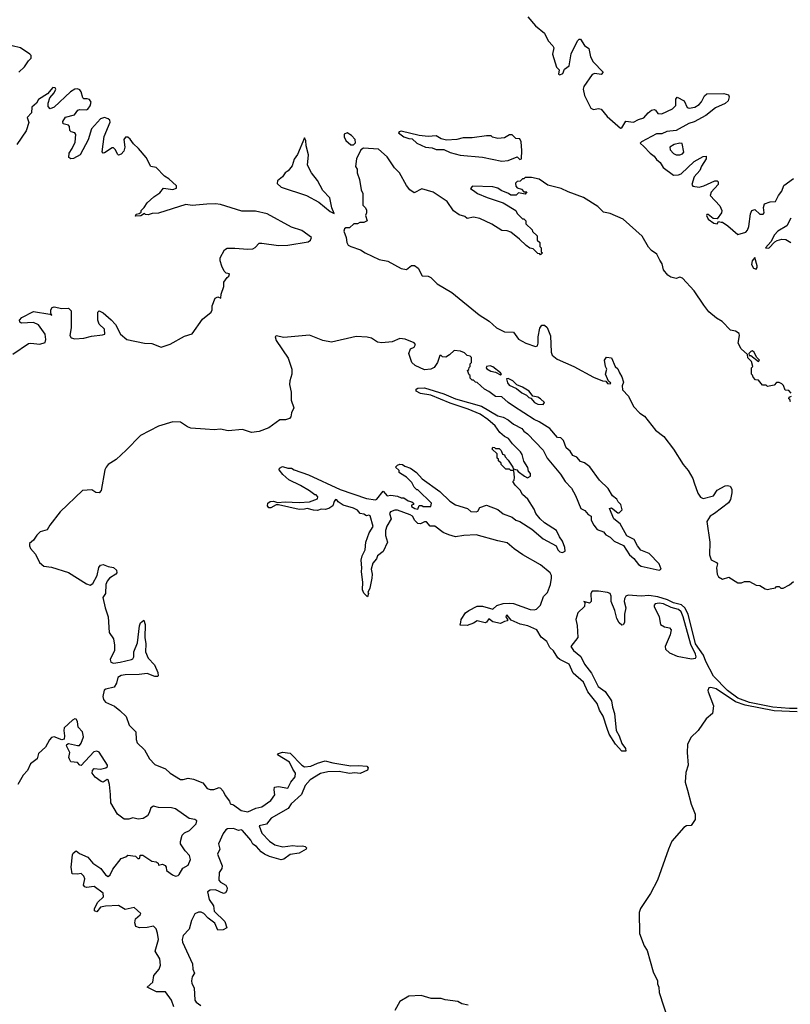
# Model space of a CAD drawing. Extents: x 2528705 to 2678277, y 911730 to 1023331.
# Tile 87 of 241: x 2588138 to 2594111, y 964552 to 972183. Entities that reach past the tile are written whole.
import ezdxf

# ---------------------------------------------------------------- set-up
doc = ezdxf.new("R2010")
doc.units = 0

msp = doc.modelspace()

# ---------------------------------------------------------------- linework, layer by layer
at = {"layer": '0CON20XD'}
for points in [[(2592075.7, 972205), (2592134.8, 972135), (2592205, 972079.5), (2592235, 972018.8), (2592270.9, 971980.9), (2592277.2, 971965), (2592267.2, 971915), (2592297.9, 971815)], [(2592297.9, 971815), (2592319.1, 971795), (2592315, 971759.5), (2592325, 971754.8), (2592348.5, 971765), (2592361.2, 971798.8), (2592396.2, 971825), (2592412.1, 971917.9), (2592461.7, 972018.3), (2592475, 972032.5), (2592485, 972032.5), (2592515, 971983.3), (2592548.3, 971958.3), (2592562.5, 971895), (2592583.8, 971855), (2592659.4, 971775), (2592645, 971759.1), (2592595, 971764.7), (2592575, 971758.8), (2592509.7, 971665), (2592506.2, 971645), (2592516.5, 971595), (2592565, 971496.2), (2592585, 971487.5), (2592625, 971495.5), (2592645, 971488.8), (2592692.3, 971432.3), (2592795, 971341.5), (2592805.5, 971345), (2592835, 971395.7), (2592895, 971388.5), (2592935, 971409.6), (2592975, 971421.2), (2593010, 971460), (2593035, 971480.8), (2593055, 971486.7), (2593065, 971482.5), (2593085, 971456), (2593115, 971453.1), (2593198.3, 971491.7), (2593222.7, 971517.3), (2593223.5, 971566.5), (2593235, 971582.5), (2593288, 971555), (2593312.5, 971502.5), (2593327.1, 971497.1), (2593371.2, 971505), (2593405, 971525.6), (2593423.1, 971545), (2593445, 971593.8), (2593465, 971607.5), (2593595, 971610), (2593630.7, 971600.7), (2593637.5, 971585), (2593628.8, 971555), (2593607.1, 971532.9), (2593531, 971499), (2593455, 971439.8), (2593365, 971392.3), (2593325, 971379), (2593225, 971324.4), (2593155, 971315.2), (2593115, 971299.2), (2593075, 971298.3), (2592957.1, 971235), (2592948.2, 971225), (2592975, 971199.8), (2593025, 971148.5), (2593056, 971126), (2593075, 971098.4), (2593101.2, 971075), (2593125, 971037.1), (2593205, 970977.1), (2593245, 970980.3), (2593265, 970989.5), (2593366.9, 971085), (2593435, 971123.5), (2593458.8, 971125), (2593459.4, 971105), (2593422.8, 971047.2), (2593409.6, 971015), (2593365, 970966.2), (2593346.4, 970905), (2593355, 970891.5), (2593405, 970884.2), (2593441.1, 970895), (2593525, 970935.3), (2593543, 970933), (2593552.5, 970925), (2593552.2, 970905), (2593498.7, 970845), (2593489.3, 970819.3), (2593565, 970740), (2593579.1, 970705), (2593578.1, 970685), (2593545, 970640), (2593513, 970643), (2593475, 970672.5), (2593465, 970672.5), (2593460, 970665), (2593475, 970636.7), (2593517.5, 970605), (2593545, 970600), (2593555, 970620), (2593575, 970612.5), (2593585, 970612.5), (2593626.1, 970586.1), (2593705, 970517.5), (2593765, 970537.1), (2593778.6, 970551.4), (2593790.4, 970579.6), (2593801.2, 970678.8), (2593813.3, 970705), (2593835, 970712.2), (2593875, 970675.6), (2593900.8, 970675), (2593907.1, 970685), (2593903.8, 970726.2), (2593911.4, 970755), (2593955, 970771.1), (2593995.5, 970774.5), (2594019.4, 970820.6), (2594045, 970852.7), (2594061.7, 970898.3), (2594135, 970952.2)], [(2588132.6, 971777.4), (2588175, 971817.5), (2588205.9, 971864.1), (2588226, 971885), (2588225.8, 971905), (2588217.5, 971915), (2588144, 971965), (2588080.7, 971980.7)], [(2588085, 969589.5), (2588205, 969673.6), (2588225, 969676.4), (2588293, 969667), (2588335, 969680), (2588339.4, 969705), (2588335, 969746), (2588285, 969819.2), (2588245, 969835.3), (2588151.5, 969831.5), (2588139.1, 969839.1), (2588136.9, 969855), (2588153.8, 969876.2), (2588245, 969921.2), (2588371.7, 969901.7), (2588386.2, 969893.8), (2588378.3, 969908.3), (2588380, 969935), (2588388.8, 969951.2), (2588405, 969958.6), (2588465, 969944.4), (2588515, 969948.1), (2588536.1, 969926.1), (2588537.1, 969795), (2588525.8, 969735.8), (2588536.8, 969716.8), (2588565, 969710), (2588635, 969714.6), (2588695, 969730), (2588780.5, 969739.5), (2588797.1, 969745), (2588795, 969783.3), (2588754.5, 969824.5), (2588743.1, 969855), (2588743.3, 969916.7), (2588755, 969926), (2588785, 969910.6), (2588847.5, 969857.5), (2588880.9, 969820.9), (2588919.5, 969745), (2588967.5, 969705), (2589105, 969676.2), (2589162.6, 969672.6), (2589235, 969645.8), (2589305, 969667.2), (2589415, 969729.6), (2589475, 969749.2), (2589555, 969863.1), (2589621.9, 969915), (2589630, 969935), (2589630.8, 969965), (2589654.3, 970025.7), (2589675, 970034.3), (2589695.8, 970025), (2589699.5, 970055), (2589720.4, 970115), (2589720.7, 970149.3), (2589745, 970184.5), (2589758.6, 970195), (2589763, 970213), (2589739.3, 970219.3), (2589723.9, 970233.9), (2589703.6, 970273.6), (2589692.5, 970315), (2589693, 970337), (2589725, 970400), (2589745, 970412.5), (2589805, 970413.3), (2589905, 970403.8), (2589945, 970407.5), (2589963, 970417), (2589995, 970450), (2590015, 970451.2), (2590145, 970431.9), (2590216.7, 970435), (2590375, 970460.8), (2590392.9, 970475), (2590398.6, 970495), (2590325, 970550), (2590243.7, 970573.7), (2590055, 970677.1), (2589965, 970698.5), (2589860, 970700), (2589695, 970751.1), (2589655, 970756.7), (2589587.8, 970752.2), (2589475, 970742.9), (2589425, 970750), (2589215, 970682.5), (2589165, 970680), (2589135, 970670), (2589112.5, 970672.5), (2589105, 970680), (2589077, 970663), (2589035, 970660), (2589040, 970675), (2589065, 970680), (2589078.3, 970691.7), (2589080, 970705), (2589103.3, 970726.7), (2589125, 970763.3), (2589178.9, 970811.1), (2589225, 970840), (2589253, 970877), (2589325, 970867.7), (2589352.3, 970877.7), (2589354.6, 970895), (2589295, 970949.3), (2589259.6, 970969.6), (2589195, 971037.7), (2589154.3, 971044.3), (2589117.2, 971115), (2589058, 971185), (2589019.8, 971219.8), (2588995, 971256.8), (2588975, 971272.9), (2588958.8, 971271.2), (2588943.9, 971255), (2588953.3, 971195), (2588944.8, 971165.2), (2588925, 971140.4), (2588904, 971134), (2588895, 971141.4), (2588881.1, 971175), (2588865, 971190.8), (2588855, 971190.6), (2588795, 971150.5), (2588785, 971149.2), (2588778.5, 971158.5), (2588792.9, 971277.1), (2588838.7, 971388.7), (2588835.5, 971405), (2588824.3, 971415), (2588795, 971425.8), (2588765, 971413.8), (2588695, 971336.8), (2588668.8, 971251.2), (2588606.2, 971135), (2588555, 971106.7), (2588535.6, 971105.6), (2588520, 971115), (2588521.4, 971148.6), (2588545.9, 971184.1), (2588566.8, 971233.2), (2588574.3, 971294.3), (2588565.5, 971305.5), (2588536.9, 971315), (2588526.8, 971325), (2588524.6, 971355), (2588516.5, 971365), (2588475.5, 971375), (2588472.9, 971395), (2588492.7, 971427.3), (2588563.1, 971445), (2588588.8, 971481.2), (2588605, 971486), (2588655, 971483.2), (2588665, 971488.2), (2588684.7, 971515), (2588692.5, 971542.5), (2588679.4, 971565), (2588660, 971570), (2588635, 971570.4), (2588626.3, 971576.3), (2588615, 971622.9), (2588605, 971639.2), (2588586.8, 971646.8), (2588565, 971644), (2588533, 971625), (2588405, 971506), (2588375, 971492.5), (2588359.3, 971509.3), (2588358, 971535), (2588372.8, 971577.2), (2588405, 971616.9), (2588417.1, 971645), (2588414, 971655), (2588395, 971658.1), (2588352.7, 971607.3), (2588282.9, 971565), (2588267.7, 971535), (2588232.6, 971505), (2588230.1, 971459.9), (2588197.1, 971425), (2588208.1, 971385), (2588189, 971321), (2588114.8, 971215)], [(2590575, 970680), (2590556.9, 970725), (2590541.2, 970801.2), (2590488.7, 970858.7), (2590446.6, 970936.6), (2590398.6, 970995), (2590367.5, 971055), (2590375.8, 971135), (2590358, 971205), (2590356.1, 971246.1), (2590345, 971267.5), (2590291.4, 971138.6), (2590265, 971102.9), (2590249.2, 971050.8), (2590218.6, 971011.4), (2590194.7, 970995), (2590174.8, 970965.2), (2590135.4, 970935), (2590134.4, 970914.4), (2590165, 970884.3), (2590360.8, 970820.8), (2590457.4, 970767.4), (2590545, 970697.1), (2590575, 970680)], [(2590725, 971212.5), (2590741.7, 971228.3), (2590737.5, 971255), (2590710, 971285), (2590675, 971306.2), (2590653.6, 971296.4), (2590652, 971275), (2590665, 971247.5), (2590703.9, 971213.9), (2590725, 971212.5)], [(2591875, 971087.5), (2591925, 971092.5), (2591995, 971120), (2592015, 971100), (2592026.7, 971103.3), (2592031.2, 971168.8), (2592025, 971236.2), (2592015, 971260), (2591983, 971263), (2591955, 971290), (2591935, 971290), (2591895, 971267.5), (2591845, 971263.3), (2591803, 971273), (2591791.7, 971281.7), (2591755, 971282.5), (2591645, 971267.5), (2591575, 971266.7), (2591525, 971253.8), (2591445, 971250), (2591405, 971260), (2591365, 971282), (2591305, 971278), (2591234.2, 971284.2), (2591095, 971318.8), (2591080, 971315), (2591073.6, 971306.4), (2591115, 971273.8), (2591155, 971261.2), (2591180.7, 971260.7), (2591215, 971226.2), (2591284.3, 971194.3), (2591335, 971188.8), (2591365, 971178), (2591425, 971178), (2591475, 971153.8), (2591551.7, 971131.7), (2591725, 971116.7), (2591875, 971087.5)], [(2594118.3, 969288.3), (2594098.3, 969308.3), (2594071.7, 969311.7), (2594057, 969347), (2594045, 969360), (2594025, 969370), (2594005, 969370), (2593985, 969350), (2593935, 969340), (2593925, 969350), (2593895, 969350), (2593865, 969390), (2593841.7, 969391.7), (2593821.7, 969411.7), (2593818.3, 969428.3), (2593810, 969435), (2593810, 969485), (2593820, 969495), (2593810, 969535), (2593781.7, 969561.7), (2593778.3, 969588.3), (2593731.2, 969631.2), (2593707.5, 969675), (2593717.7, 969735), (2593715, 969750), (2593685, 969769.6), (2593647.3, 969777.3), (2593583.1, 969845), (2593539.1, 969869.1), (2593480, 969920), (2593439.7, 969969.7), (2593365, 970082.5), (2593275, 970180), (2593255, 970188.6), (2593225, 970177.5), (2593185, 970188.5), (2593162.4, 970202.4), (2593127.8, 970245), (2593118.8, 970291.2), (2593098.3, 970318.3), (2593075.7, 970365.7), (2593034, 970394), (2593011, 970421), (2592961.5, 970505), (2592815, 970635.9), (2592715, 970682.1), (2592662.4, 970692.4), (2592620, 970735), (2592509.2, 970805), (2592388.5, 970848.5), (2592335.8, 970875), (2592231.7, 970901.7), (2592165, 970946.7), (2592105, 970960), (2592055, 970960), (2592045, 970950), (2592035, 970950), (2592018.3, 970931.7), (2591995, 970930), (2591980, 970915), (2591983, 970893), (2591995, 970880), (2592028.3, 970868.3), (2592045, 970850), (2592068.3, 970848.3), (2592055, 970830), (2592005, 970840), (2591987, 970823), (2591945, 970822.5), (2591927, 970837), (2591869.3, 970859.3), (2591845, 970876.7), (2591805, 970887.5), (2591648.3, 970891.7), (2591632.5, 970875), (2591665, 970852.5), (2591686.7, 970836.7), (2591760, 970805), (2591885, 970762.5), (2591983, 970703), (2591995, 970680), (2592035, 970640), (2592045, 970640), (2592060, 970625), (2592061.7, 970601.7), (2592110, 970555), (2592111.7, 970541.7), (2592148.3, 970508.3), (2592150, 970475), (2592170, 970455), (2592170, 970425), (2592180, 970415), (2592180, 970385), (2592190, 970375), (2592175, 970360), (2592168.3, 970368.3), (2592155, 970370), (2592117, 970407), (2592093, 970413), (2592063.6, 970433.6), (2592013, 970483), (2591945, 970536.7), (2591915, 970547.5), (2591875, 970548.8), (2591798.3, 970598.3), (2591705, 970643.3), (2591655, 970652.5), (2591605, 970642.5), (2591587, 970657), (2591545, 970670), (2591500.7, 970700.7), (2591452.5, 970775), (2591342.5, 970845), (2591255, 970873.3), (2591195, 970840), (2591162.5, 970865), (2591135, 970897.5), (2591081.2, 970995), (2591044.3, 971034.3), (2590985, 971118.8), (2590918.3, 971178.3), (2590803.3, 971186.7), (2590782.5, 971175), (2590748.8, 971105), (2590740, 971045), (2590752.5, 971025), (2590752.5, 970995), (2590772.5, 970945), (2590783.6, 970863.6), (2590796.4, 970836.4), (2590797.5, 970745), (2590817.5, 970725), (2590826.1, 970706.1), (2590826.7, 970685), (2590817.5, 970665), (2590830, 970625), (2590805, 970610), (2590775, 970610), (2590755, 970600), (2590728.3, 970601.7), (2590695, 970570), (2590665, 970568.8), (2590655, 970561.2), (2590650.8, 970545), (2590669.2, 970495), (2590672.3, 970455), (2590685, 970435.6), (2590704.3, 970425), (2590779.8, 970399.8), (2590814.4, 970375), (2590924, 970325), (2590992.2, 970312.2), (2591095.3, 970254.7), (2591135, 970247.5), (2591175, 970278), (2591198.4, 970278.4), (2591226.3, 970256.3), (2591257.1, 970197.1), (2591305, 970195.4), (2591325, 970185.5), (2591372.9, 970135), (2591487.6, 970067.6), (2591699.3, 969895), (2591777, 969847), (2591834.7, 969795), (2591895, 969763), (2591965, 969762.3), (2592005, 969706.1), (2592060.6, 969675), (2592135, 969649.6), (2592151.9, 969655), (2592157.5, 969675), (2592156, 969725), (2592168.6, 969791.4), (2592184.5, 969815.5), (2592205.5, 969815.5), (2592226.3, 969796.3), (2592252, 969732), (2592257.6, 969605), (2592265, 969582.3), (2592305, 969551.9), (2592431.9, 969495), (2592585, 969412.6), (2592655, 969384.4), (2592681.7, 969381.7), (2592695, 969363.3), (2592715, 969360), (2592720, 969365), (2592701.7, 969381.7), (2592677.5, 969435), (2592687.5, 969475), (2592677.5, 969495), (2592670, 969545), (2592685, 969567.5), (2592725, 969562.5), (2592752.5, 969495), (2592775, 969477.5), (2592786.2, 969445), (2592806.2, 969415), (2592816.7, 969375), (2592807.5, 969345), (2592810, 969315), (2592856.2, 969266.2), (2592894.2, 969185), (2592945, 969134.8), (2592981.5, 969111.5), (2593065, 969001.1), (2593131.7, 968951.7), (2593205.2, 968855.2), (2593281.5, 968735), (2593320.3, 968690.3), (2593356.3, 968626.3), (2593365, 968593.8), (2593393.3, 968513.3), (2593415, 968481.8), (2593435, 968471.9), (2593516.4, 968493.6), (2593545, 968536), (2593605, 968570.8), (2593623.9, 968573.9), (2593645, 968567.5), (2593656.7, 968545), (2593658.8, 968515), (2593646, 968465), (2593630.5, 968439.5), (2593524, 968355), (2593490, 968335), (2593462.9, 968295), (2593487.7, 968135), (2593483.9, 968035), (2593497.2, 967997.2), (2593540, 967975), (2593546.7, 967965), (2593538, 967935), (2593543.1, 967885), (2593555, 967864), (2593585, 967846), (2593635, 967862), (2593705, 967817.5), (2593731.7, 967818.3), (2593755, 967830), (2593795, 967830), (2593845, 967800), (2593875, 967797.5), (2593915, 967772.5), (2593935, 967767.5)], [(2593255, 971134.7), (2593275, 971142), (2593286.1, 971155), (2593273.8, 971223.8), (2593255, 971226.2), (2593210.8, 971215), (2593176.4, 971195), (2593180.4, 971175), (2593204.6, 971145), (2593225, 971135.5), (2593255, 971134.7)], [(2594114.9, 970645.1), (2594084.6, 970585.4), (2594015, 970543.5), (2593989.5, 970515), (2593958.8, 970461.2), (2593918, 970415), (2593945, 970413.3), (2593990, 970460), (2594009, 970471), (2594045, 970481.5), (2594075, 970478.8), (2594115, 970455.8)], [(2593845, 970250), (2593855, 970262.5), (2593855.2, 970275), (2593835, 970338.9), (2593814.2, 970315), (2593810.7, 970285), (2593825, 970256.1), (2593845, 970250)], [(2591580, 968185), (2591515, 968176), (2591465, 968190), (2591419.1, 968209.1), (2591355, 968258.5), (2591319.1, 968259.1), (2591290.6, 968290.6), (2591275, 968290.9), (2591245, 968276), (2591225, 968277.5), (2591200.8, 968300.8), (2591182.7, 968335), (2591165.7, 968345.7), (2591065, 968381.2), (2591045, 968381.4), (2591012.1, 968367.9), (2591003.8, 968355), (2591016.7, 968315), (2590983, 968257), (2590972.5, 968225), (2590972.5, 968185), (2590990, 968135), (2590955, 968062.5), (2590912.3, 968027.7), (2590902.5, 968005), (2590875, 967970), (2590862.5, 967925), (2590870, 967885), (2590867.5, 967855), (2590852.5, 967777.5), (2590837.5, 967745), (2590842.5, 967735), (2590835, 967710), (2590805, 967737.5), (2590794.1, 967764.1), (2590798.8, 967825), (2590786.2, 967905), (2590790, 967935), (2590784.1, 967994.1), (2590792.7, 968027.3), (2590816.4, 968073.6), (2590820.8, 968135), (2590846.2, 968205), (2590876.4, 968256.4), (2590855, 968337.5), (2590845, 968342.5), (2590825, 968336.7), (2590805, 968350), (2590776.4, 968356.4), (2590755, 968382.5), (2590725, 968397.5), (2590645, 968420), (2590607, 968447), (2590595, 968462.5), (2590585, 968463.3), (2590575, 968450), (2590563.9, 968416.1), (2590534.3, 968395.7), (2590505, 968387.1), (2590475, 968390), (2590445, 968380), (2590415, 968380.8), (2590365, 968395.7), (2590345, 968388.6), (2590305, 968386.7), (2590145, 968423.3), (2590125, 968423.3), (2590085, 968399.2), (2590068.8, 968398.8), (2590058.8, 968415), (2590060, 968435), (2590080, 968450), (2590105, 968452), (2590135, 968442.5), (2590195, 968446.2), (2590305, 968441.2), (2590385, 968447.5), (2590445, 968470), (2590450, 968485), (2590435, 968500), (2590425, 968500), (2590385, 968532.5), (2590313.6, 968573.6), (2590225, 968617.5), (2590177, 968657), (2590150, 968695), (2590151.7, 968708.3), (2590175, 968720), (2590215, 968707.5), (2590245, 968706.7), (2590265, 968693.3), (2590377.5, 968655), (2590622.3, 968542.3), (2590825, 968473.3), (2590895, 968462.5), (2590905, 968467.5), (2590955, 968530), (2590985, 968492.5), (2591015, 968497.5), (2591065, 968490), (2591095, 968477.5), (2591116.4, 968476.4), (2591150, 968455), (2591177, 968447), (2591190, 968435), (2591190, 968425), (2591175, 968420), (2591175, 968410), (2591200, 968395), (2591225, 968390), (2591233, 968417), (2591255, 968417.5), (2591265, 968410), (2591325, 968410), (2591330, 968435), (2591225, 968540), (2591215, 968540), (2591195, 968560), (2591176.4, 968596.4), (2591136.4, 968636.4), (2591090, 968665), (2591080, 968675), (2591078.3, 968688.3), (2591050, 968715), (2591065, 968730), (2591085, 968737.5), (2591105, 968736.7), (2591123, 968723), (2591168.3, 968708.3), (2591213, 968673), (2591257.5, 968625), (2591395, 968526.7), (2591472.3, 968452.3), (2591515, 968423.3), (2591610, 968395), (2591635, 968372), (2591675, 968368), (2591690, 968375), (2591705, 968402.5), (2591755, 968420), (2591845, 968386.7), (2591885, 968352.5), (2591955, 968326.7), (2591983.9, 968303.9), (2592015, 968293.3), (2592107.5, 968235), (2592195, 968160), (2592295, 968106.7), (2592310, 968075), (2592325, 968059.6), (2592345.3, 968054.7), (2592366.6, 968063.4), (2592363.7, 968093.7), (2592345, 968142.5), (2592321.2, 968175), (2592297.5, 968225), (2592205, 968283.3), (2592172.5, 968315), (2592137.5, 968355), (2592125, 968390), (2592076.4, 968466.4), (2592035, 968502.5), (2592016.4, 968536.4), (2591977.5, 968575), (2591960, 968605), (2591970, 968615), (2591972.5, 968635), (2591968.3, 968688.3), (2591945, 968690), (2591935, 968700), (2591905, 968700), (2591870, 968735), (2591870, 968745), (2591850, 968765), (2591848.3, 968778.3), (2591840, 968785), (2591838.3, 968818.3), (2591800, 968855), (2591805, 968870), (2591818.3, 968868.3), (2591825, 968860), (2591855, 968860), (2591870, 968845), (2591880, 968815), (2591895, 968810), (2591900, 968795), (2591925, 968770), (2591960, 968715), (2591961.7, 968701.7), (2591990, 968695), (2592000.7, 968680.7), (2592050, 968645), (2592075, 968633.3), (2592096.7, 968645), (2592096.7, 968665), (2592082.5, 968685), (2592077, 968713), (2592045, 968762.5), (2592032.3, 968812.3), (2592020, 968835), (2591957.5, 968895), (2591926.4, 968936.4), (2591895, 968952.5), (2591860, 968985), (2591822.5, 969035), (2591767.5, 969085), (2591706.7, 969125), (2591615, 969165.7), (2591475, 969210), (2591325, 969273.8), (2591245, 969286.7), (2591210, 969305), (2591211.7, 969318.3), (2591223, 969327), (2591275, 969328.8), (2591425, 969284.2), (2591515, 969244.2), (2591718.2, 969188.2), (2591845, 969112.5), (2591885, 969102.5), (2591925, 969082), (2591965, 969048), (2592030, 969015), (2592045, 968993.3), (2592075, 968973.3), (2592196.4, 968846.4), (2592225.9, 968785.9), (2592330.8, 968660.8), (2592366.2, 968605), (2592415, 968552.5), (2592446.2, 968495), (2592486.7, 968395), (2592518.3, 968378.3), (2592545, 968347.5), (2592567.5, 968335), (2592567.5, 968305), (2592587.5, 968265), (2592615, 968232.5), (2592663.6, 968213.6), (2592681.7, 968191.7), (2592715, 968173.3), (2592745, 968141.2), (2592819.1, 968109.1), (2592865, 968036.7), (2592898.1, 968008.1), (2592935, 967960.8), (2592955, 967948.6), (2593095, 967918), (2593108.8, 967925), (2593095, 967965.8), (2593017.5, 968045), (2592952.2, 968072.2), (2592925.5, 968105.5), (2592900, 968155), (2592845, 968183.3), (2592792.5, 968275), (2592743.8, 968315), (2592710, 968395), (2592725, 968400), (2592775, 968360), (2592785, 968360), (2592807.5, 968385), (2592798, 968425), (2592775.9, 968445.9), (2592765, 968466.7), (2592732.7, 968492.7), (2592699.4, 968549.4), (2592633.1, 968613.1), (2592557, 968717), (2592515, 968747.5), (2592485, 968760), (2592455, 968793.3), (2592424.2, 968804.2), (2592405, 968840), (2592372.5, 968865), (2592353, 968923), (2592331.7, 968941.7), (2592307.5, 968945), (2592245.8, 969015.8), (2592165, 969066.2), (2592124.3, 969084.3), (2591965, 969188.8), (2591923.3, 969215), (2591875, 969261.2), (2591825, 969262.5), (2591775, 969302.5), (2591740.7, 969320.7), (2591685, 969370), (2591670, 969375), (2591655, 969390), (2591645, 969390), (2591630, 969405), (2591630, 969425), (2591621.7, 969431.7), (2591610, 969465), (2591618.3, 969471.7), (2591621.7, 969488.3), (2591630, 969495), (2591630, 969515), (2591640, 969525), (2591638.6, 969565), (2591630, 969575), (2591605, 969580), (2591585, 969600), (2591555, 969612.9), (2591505, 969618.8), (2591470, 969585), (2591441.7, 969568.3), (2591415, 969570), (2591405, 969580), (2591395, 969580), (2591377.5, 969525), (2591351.7, 969488.3), (2591324.4, 969475.6), (2591275, 969470.6), (2591203.6, 969503.6), (2591178, 969525), (2591153.3, 969595), (2591167.7, 969632.3), (2591195, 969646.2), (2591206.2, 969665), (2591195, 969678.8), (2591125, 969708), (2591085, 969711.2), (2591025, 969686.7), (2590945, 969678.8), (2590910, 969685), (2590863.9, 969713.9), (2590832, 969722), (2590745, 969728.8), (2590555, 969683.8), (2590487.7, 969697.7), (2590383, 969737), (2590185, 969721.2), (2590126, 969734), (2590118, 969725), (2590125, 969696), (2590218.7, 969558.7), (2590248.4, 969475), (2590247.1, 969435), (2590230.9, 969385), (2590228.6, 969355), (2590242.1, 969295), (2590243.1, 969235), (2590261.6, 969175), (2590244.8, 969135.2), (2590240.5, 969105), (2590228, 969092), (2590199.3, 969080.7), (2590155, 969082.4), (2590070.2, 969019.8), (2589995, 968990.5), (2589935, 968984.7), (2589865, 969006.2), (2589755, 968996.6), (2589695, 969010.7), (2589645, 969004.2), (2589575, 969008.7), (2589465, 969018.3), (2589438.7, 969028.7), (2589385.6, 969065), (2589325, 969067.4), (2589215, 969031.6), (2589075, 968960.7), (2588964.1, 968845.9), (2588884.5, 968775), (2588825, 968735.5), (2588807.3, 968715), (2588797.9, 968695), (2588769.2, 968535), (2588755, 968516.7), (2588728.3, 968518.3), (2588698.3, 968538.3), (2588625, 968534.2), (2588451.4, 968368.6), (2588371.2, 968265), (2588351.7, 968228.3), (2588297.3, 968212.7), (2588270.7, 968189.3), (2588245, 968150), (2588215, 968122.5), (2588212.9, 968105), (2588221.5, 968085), (2588261, 968041), (2588290.9, 967975), (2588325, 967948.1), (2588385, 967939.2), (2588515, 967898), (2588655, 967810.8), (2588685, 967801.4), (2588705, 967814.6), (2588738.6, 967875), (2588752.2, 967937.8), (2588765, 967956.9), (2588785, 967960), (2588825, 967944), (2588865, 967936.4), (2588887.7, 967917.7), (2588890, 967895), (2588883.3, 967885), (2588835, 967855.3), (2588815, 967830.5), (2588806.3, 967805), (2588801.9, 967735), (2588783.2, 967705), (2588800, 967625), (2588823.7, 967555), (2588832.4, 967435), (2588865.5, 967385), (2588873.4, 967336.6), (2588872.4, 967295), (2588839, 967225), (2588845, 967204.7), (2588865, 967197.2), (2588916.8, 967203.2), (2589005, 967223.5), (2589015, 967230.8), (2589021.9, 967245), (2589023.8, 967285), (2589051.6, 967355), (2589066.2, 967485), (2589075, 967508), (2589100, 967530), (2589110.5, 967495), (2589107.4, 967395), (2589115.8, 967345), (2589113.3, 967285), (2589135, 967235.6), (2589183.4, 967183.4), (2589207.9, 967125), (2589211.7, 967098.3), (2589205, 967092.5), (2589185, 967093.2), (2589125, 967115.8), (2589065, 967107.7), (2588955, 967106.7), (2588925, 967099.8), (2588897.7, 967085), (2588888.1, 967041.9), (2588869.4, 967010.6), (2588805.8, 966995), (2588793.5, 966986.5), (2588782.8, 966937.2), (2588787.6, 966915), (2588804.1, 966894.1), (2588872.6, 966862.6), (2588915, 966830.6), (2588962.7, 966782.7), (2588986.6, 966715), (2589037.9, 966665), (2589039.7, 966605), (2589049.3, 966579.3), (2589105.8, 966525.8), (2589145, 966453.8), (2589185, 966411.5), (2589268, 966378), (2589304.5, 966345), (2589384.6, 966294.6), (2589405, 966293.5), (2589445, 966304.1), (2589486.4, 966296.4), (2589558.2, 966268.2), (2589590.5, 966225), (2589615, 966216.1), (2589643.8, 966216.2), (2589685, 966232.5), (2589695, 966227.5), (2589715.5, 966205.5), (2589730, 966170), (2589765, 966127.5), (2589770, 966105), (2589795, 966097.1), (2589854.8, 966054.8), (2589905, 966043.6), (2589967.7, 966072.3)], [(2593865, 969533.3), (2593871.2, 969545), (2593848.3, 969568.3), (2593830, 969605), (2593815, 969616.7), (2593805, 969612.5), (2593790, 969595), (2593791.7, 969581.7), (2593805, 969580), (2593865, 969533.3)], [(2591865, 969431.2), (2591872.5, 969435), (2591863.8, 969445), (2591805, 969493.5), (2591785, 969499.5), (2591756.7, 969495), (2591753.3, 969485), (2591758.3, 969478.3), (2591788.6, 969458.6), (2591825, 969450), (2591865, 969431.2)], [(2592195, 969200), (2592206, 969215), (2592175.7, 969245), (2592155, 969257.5), (2592116.2, 969266.2), (2592086.7, 969305), (2592035, 969336.2), (2591992.2, 969352.2), (2591961.2, 969385), (2591925, 969402), (2591911.2, 969398.8), (2591918.3, 969368.3), (2591931.7, 969351.7), (2591987.5, 969325), (2592030.3, 969290.3), (2592065, 969273.3), (2592084.2, 969254.2), (2592098.8, 969248.8), (2592127.5, 969215), (2592155, 969202), (2592195, 969200)], [(2594111.7, 969221.7), (2594108.3, 969238.3), (2594100, 969245), (2594101.7, 969258.3), (2594120, 969265)], [(2594165, 966846), (2594105, 966843.9), (2593975, 966854.1), (2593795, 966892.5), (2593703.6, 966925), (2593625, 966983.2), (2593516, 967095), (2593455, 967208.4), (2593437.8, 967257.8), (2593375, 967344.8), (2593319.4, 967575), (2593293.6, 967625), (2593267.6, 967647.6), (2593205, 967663.5), (2593158.2, 967688.2), (2593085, 967710.9), (2593015, 967720.7), (2592954.4, 967714.4), (2592855, 967724.2), (2592837.1, 967715), (2592824.7, 967695), (2592823.4, 967675), (2592836.9, 967625), (2592826.8, 967575), (2592825, 967512.5), (2592815, 967492.5), (2592805, 967491.2), (2592785, 967507.5), (2592765, 967541.2), (2592750, 967605), (2592723.5, 967675), (2592721.8, 967715), (2592714.2, 967735), (2592695, 967744.5), (2592625, 967755.4), (2592575.5, 967754.5), (2592564.6, 967735), (2592567.8, 967675), (2592555, 967662), (2592510, 967675), (2592517.5, 967667.5), (2592516.9, 967635), (2592463.9, 967585), (2592449.2, 967535), (2592459, 967489), (2592463, 967395), (2592410.9, 967325), (2592429.5, 967295), (2592487.8, 967247.8), (2592515, 967187.5), (2592569.2, 967119.2), (2592622.5, 967015), (2592675, 966976), (2592726.2, 966905), (2592731.9, 966855), (2592747.5, 966805), (2592761.1, 966675), (2592783.7, 966633.7), (2592804.5, 966574.5), (2592832.5, 966535), (2592836.2, 966515), (2592804, 966515), (2592755, 966569.4), (2592707.9, 966645), (2592691.1, 966688.9), (2592661.5, 966785), (2592632.8, 966832.8), (2592613, 966883), (2592542.7, 966975), (2592508.9, 967048.9), (2592428.8, 967118.8), (2592397.9, 967187.9), (2592324.3, 967224.3), (2592308.6, 967238.6), (2592275, 967292), (2592247.8, 967317.8), (2592223.8, 967365), (2592178.6, 967398.6), (2592145, 967453.8), (2592077.5, 967485), (2592018.3, 967498.3), (2591948.3, 967528.3), (2591915, 967567.5), (2591907.5, 967565), (2591906.7, 967555), (2591920, 967535), (2591920, 967525), (2591895, 967520), (2591865, 967502.5), (2591805, 967515.7), (2591775, 967538.8), (2591756, 967515), (2591745, 967510), (2591685, 967523.8), (2591655, 967506.2), (2591605, 967488.8), (2591551.7, 967491.7), (2591557, 967513), (2591560, 967535), (2591593.3, 967585), (2591618.8, 967605), (2591685, 967637.5), (2591725, 967638), (2591805, 967613.8), (2591836.7, 967643.3), (2591885, 967659.2), (2591935, 967661.5), (2591965, 967657.3), (2592095, 967611.8), (2592125, 967609.2), (2592142.5, 967615), (2592175, 967646.7), (2592197.3, 967712.7), (2592228.2, 967745), (2592252.5, 967805), (2592260.8, 967855), (2592260, 967875), (2592250.8, 967895), (2592175, 967957.6), (2592036.9, 968036.9), (2591971.3, 968081.3), (2591915, 968129.4), (2591843, 968143), (2591675, 968190), (2591580, 968185)], [(2593935, 967767.5), (2593955, 967772.5), (2593995, 967780), (2594005, 967790), (2594025, 967790), (2594038.3, 967778.3), (2594055, 967777.5), (2594105, 967802.5), (2594135, 967830)], [(2593345, 967230), (2593375, 967234), (2593380, 967245), (2593376.7, 967265), (2593340.5, 967340.5), (2593281.6, 967555), (2593263.7, 967595), (2593245, 967613.3), (2593187.7, 967627.7), (2593128.9, 967655), (2593095, 967660), (2593063.8, 967655), (2593055.7, 967645), (2593056.9, 967635), (2593095.6, 967555), (2593105, 967496.2), (2593135, 967476.7), (2593175, 967469.2), (2593187.1, 967455), (2593179.1, 967415), (2593140.3, 967325), (2593143.1, 967305), (2593175, 967277.1), (2593235, 967250.9), (2593345, 967230)], [(2594165, 966819.2), (2593985, 966826.7), (2593759.9, 966869.9), (2593686.1, 966896.1), (2593535, 966998), (2593495, 967008.8), (2593480, 967005), (2593471.2, 966985), (2593473.8, 966975), (2593516.7, 966865), (2593506.7, 966805), (2593458.8, 966765), (2593396, 966675), (2593338.7, 966621.3), (2593313.7, 966566.3), (2593310.9, 966505), (2593320, 966405), (2593301.9, 966348.1), (2593296.7, 966275), (2593315, 966212.5), (2593343, 966103), (2593373.8, 966025), (2593372.5, 965985), (2593341.2, 965938.8), (2593305, 965934.5), (2593285, 965922.5), (2593193.7, 965816.3), (2593165.5, 965754.5), (2593082.4, 965515), (2593027.7, 965412.3), (2592950.7, 965295), (2592939.1, 965265), (2592941.3, 965101.3), (2592977.1, 965005), (2593000.3, 964970.3), (2593048.9, 964805), (2593080.5, 964735), (2593080.8, 964710.8), (2593091.5, 964685), (2593094.1, 964645), (2593168.5, 964415)], [(2589331.9, 964531.9), (2589313.5, 964585), (2589269.3, 964649.3), (2589197.9, 964647.9), (2589126.2, 964685), (2589169.2, 964725), (2589176.9, 964775), (2589217.8, 964825), (2589230.5, 964855), (2589225, 964903.8), (2589188.6, 964965), (2589212.9, 965055), (2589206.7, 965105), (2589195, 965136.2), (2589175, 965158.8), (2589125, 965148), (2589066.2, 965146.2), (2589037.5, 965155), (2589030, 965185), (2589036.4, 965213.6), (2589072.5, 965245), (2589076.4, 965256.4), (2589025, 965302.5), (2588955, 965286.7), (2588905, 965318), (2588804.3, 965314.3), (2588763.3, 965305), (2588735, 965270), (2588717, 965277), (2588716.7, 965295), (2588744, 965345), (2588787.5, 965385), (2588785.8, 965415), (2588715, 965466), (2588656.7, 965456.7), (2588643.6, 965463.6), (2588633.3, 965475), (2588643.3, 965525), (2588636.2, 965545), (2588615, 965566.2), (2588585, 965560), (2588545, 965562.5), (2588536.7, 965615), (2588548.3, 965711.7), (2588552.5, 965725), (2588575, 965742.5), (2588601.7, 965721.7), (2588665, 965693.3), (2588703.8, 965645), (2588765.8, 965605.8), (2588803.8, 965555), (2588825, 965544), (2588838.8, 965555), (2588859.7, 965600.3), (2588925, 965681.2), (2588960, 965695), (2588975, 965707.5), (2589035, 965700), (2589053, 965683), (2589065, 965682.5), (2589070, 965685), (2589071.7, 965708.3), (2589091.7, 965708.3), (2589163, 965663), (2589197, 965657), (2589210, 965645), (2589215, 965630), (2589245, 965637.5), (2589265, 965627.5), (2589272.5, 965615), (2589275, 965590), (2589322.5, 965555), (2589345, 965546.2), (2589365, 965550), (2589375, 965557.5), (2589402.3, 965607.7), (2589445, 965631.2), (2589460.8, 965675), (2589454.2, 965705), (2589420.9, 965740.9), (2589384.4, 965795), (2589383.5, 965815), (2589396.7, 965863.3), (2589415, 965882.5), (2589455, 965898.2), (2589505, 965951.9), (2589510.8, 965975), (2589495.6, 965985.6), (2589451.4, 965991.4), (2589345, 966067.5), (2589315, 966074.2), (2589215, 966076.8), (2589175, 966088.4), (2589155, 966075.6), (2589142.8, 966037.2), (2589127.5, 966012.5), (2589095, 965991.5), (2589055, 965988.4), (2589015, 965998.8), (2588983.4, 965986.6), (2588947.3, 965987.3), (2588896.2, 966026.2), (2588844.4, 966115), (2588841.7, 966178.3), (2588835.2, 966255.2), (2588825, 966292.5), (2588815, 966294.4), (2588785, 966274.7), (2588768.2, 966278.2), (2588722, 966312), (2588700.8, 966345), (2588702.3, 966365), (2588715, 966378.8), (2588765, 966374.8), (2588805.2, 966384.8), (2588818.2, 966395), (2588817.7, 966405), (2588755, 966506.8), (2588735, 966514.7), (2588711.9, 966508.1), (2588615, 966404.2), (2588605, 966405.8), (2588585, 966426.9), (2588535, 966431.2), (2588523, 966453), (2588519.5, 966465), (2588525.5, 966505), (2588500.8, 966555), (2588503, 966567), (2588515, 966572.5), (2588585, 966557.1), (2588601.2, 966558.8), (2588614.5, 966575), (2588633.3, 966625), (2588625.3, 966665), (2588591, 966701), (2588585.6, 966745), (2588575, 966762), (2588565, 966765.2), (2588546, 966755), (2588483.8, 966695), (2588479.2, 966675), (2588485.7, 966634.3), (2588482, 966608), (2588465, 966602), (2588405, 966624.7), (2588385, 966619.1), (2588368.5, 966601.5), (2588337.6, 966545), (2588283.1, 966495), (2588274, 966456), (2588221.5, 966415), (2588197.3, 966365), (2588165, 966329), (2588122.6, 966255)], [(2589967.7, 966072.3), (2590015, 966081.8), (2590085, 966132.1), (2590116, 966175), (2590109.1, 966215), (2590113.8, 966236.2), (2590145, 966241.2), (2590215, 966226.9), (2590239.6, 966275), (2590273.1, 966315), (2590275.4, 966345), (2590254.1, 966374.1), (2590228.4, 966428.4), (2590136.7, 966485), (2590142.7, 966497.3), (2590175, 966505.5), (2590235, 966498.6), (2590324.2, 966405), (2590345, 966393.1), (2590395, 966397.8), (2590445, 966421.4), (2590505, 966440), (2590565, 966423.8), (2590705, 966401.1), (2590765, 966404.4), (2590827.5, 966397.5), (2590840, 966385), (2590833.9, 966366.1), (2590777.7, 966342.3), (2590735, 966345.6), (2590695, 966340.4), (2590615.4, 966355.4), (2590526, 966354), (2590468.4, 966341.6), (2590388.1, 966291.9), (2590350.8, 966249.2), (2590322.3, 966177.7), (2590243.1, 966105), (2590220, 966070), (2590087.3, 965995), (2590050.6, 965949.4), (2589994.7, 965935.3), (2590015, 965879.6), (2590075, 965816.5), (2590115, 965788.1), (2590177.4, 965772.6), (2590255, 965783.3), (2590295, 965776.9), (2590329.5, 965779.5), (2590350, 965775), (2590360, 965765), (2590357.5, 965755), (2590305, 965724.4), (2590235, 965713.3), (2590185, 965677.1), (2590165, 965671.9), (2590075, 965698.2), (2590035.9, 965715.9), (2590010, 965735), (2589974.2, 965775), (2589944.5, 965794.5), (2589930, 965825), (2589865, 965899.2), (2589855, 965903.8), (2589835, 965899.2), (2589795, 965914.2), (2589748, 965912), (2589735, 965904.6), (2589714.7, 965875), (2589678.9, 965795), (2589690.4, 965755), (2589672.3, 965715), (2589708.2, 965625), (2589704, 965605), (2589683.3, 965575), (2589680.4, 965515), (2589695, 965497.8), (2589736, 965475), (2589745.7, 965455), (2589744.5, 965435.5), (2589733.2, 965416.8), (2589717.8, 965412.2), (2589655, 965439.1), (2589615, 965436.5), (2589593.8, 965425), (2589605.4, 965365), (2589639.4, 965315), (2589645.8, 965275), (2589728.8, 965195), (2589742.5, 965145), (2589715, 965130), (2589675, 965126.7), (2589650.2, 965180.2), (2589599.6, 965219.6), (2589565, 965255.6), (2589545, 965266.7), (2589523.6, 965266.4), (2589495, 965252.5), (2589470.7, 965200.7), (2589450.8, 965135), (2589405.4, 965084.6), (2589397.7, 965055), (2589401.1, 965035), (2589476.9, 964865), (2589480, 964825), (2589493.1, 964795), (2589473.8, 964765), (2589469.6, 964735), (2589473.2, 964713.2), (2589490.9, 964680.9), (2589495.4, 964585), (2589505, 964570), (2589542.8, 964542.8)], [(2591615, 964546), (2591565.9, 964555.9), (2591534.1, 964574.1), (2591435, 964587.5), (2591405, 964597.5), (2591327, 964597), (2591250.7, 964620.7), (2591155, 964616.7), (2591083.8, 964575), (2591045, 964503.3)]]:
    msp.add_lwpolyline(points, dxfattribs=at)

doc.saveas('drawing.dxf')
